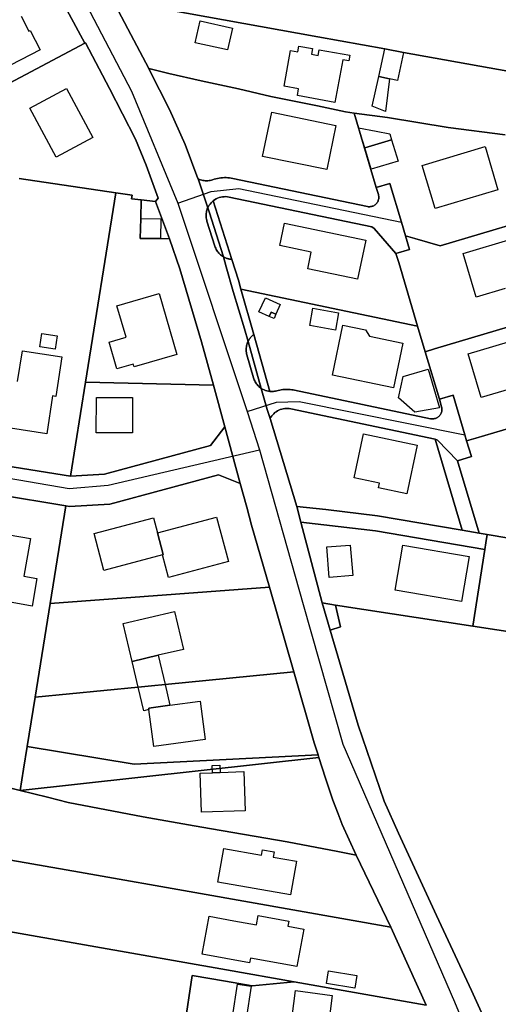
# Model space of a CAD drawing. Extents: x 577960 to 582939, y 6017202 to 6023066.
# Tile 177 of 217: x 579238 to 579339, y 6022381 to 6022588. Entities that reach past the tile are written whole.
import ezdxf

# ---------------------------------------------------------------- set-up
doc = ezdxf.new("R2010")
doc.units = 0
doc.header["$MEASUREMENT"] = 0
doc.linetypes.add('D', pattern=[0])
for name, color, linetype in [('LI__FLUR', 7, 'D'), ('LI__GEB', 7, 'Continuous'), ('LI__STRASSE', 7, 'Continuous')]:
    doc.layers.add(name, color=color, linetype=linetype)

msp = doc.modelspace()

# ---------------------------------------------------------------- linework, layer by layer
at = {"layer": 'LI__FLUR', "color": 8, "linetype": 'D', "true_color": 0x808080}
for p, q in [((579251.574, 6022583.353), (579246.336, 6022593.089)), ((579246.336, 6022593.089), (579251.574, 6022583.353)), ((579300.574, 6022584.67), (579257.362, 6022592.519)), ((579257.362, 6022592.519), (579263.109, 6022581.603)), ((579263.109, 6022581.603), (579257.362, 6022592.519)), ((579257.362, 6022592.519), (579300.574, 6022584.67)), ((579314.678, 6022582.111), (579300.574, 6022584.67)), ((579300.574, 6022584.67), (579314.678, 6022582.111)), ((579251.574, 6022583.353), (579233.361, 6022573.758)), ((579233.361, 6022573.758), (579251.574, 6022583.353)), ((579251.734, 6022583.433), (579251.574, 6022583.353)), ((579251.574, 6022583.353), (579251.734, 6022583.433)), ((579256.722, 6022573.817), (579251.734, 6022583.433)), ((579251.734, 6022583.433), (579256.722, 6022573.817)), ((579263.109, 6022581.603), (579265.008, 6022577.995)), ((579265.008, 6022577.995), (579263.109, 6022581.603)), ((579318.656, 6022581.391), (579314.678, 6022582.111)), ((579314.678, 6022582.111), (579318.656, 6022581.391)), ((579402.062, 6022566.254), (579318.656, 6022581.391)), ((579318.656, 6022581.391), (579402.062, 6022566.254)), ((579265.008, 6022577.995), (579265.188, 6022577.655)), ((579269.256, 6022576.985), (579265.008, 6022577.995)), ((579265.188, 6022577.655), (579265.008, 6022577.995)), ((579265.008, 6022577.995), (579269.256, 6022576.985)), ((579265.188, 6022577.655), (579269.356, 6022569.339)), ((579269.356, 6022569.339), (579265.188, 6022577.655)), ((579276.044, 6022575.376), (579269.256, 6022576.985)), ((579269.256, 6022576.985), (579276.044, 6022575.376)), ((579283.87, 6022573.726), (579276.044, 6022575.376)), ((579276.044, 6022575.376), (579283.87, 6022573.726)), ((579262.209, 6022563.132), (579256.722, 6022573.817)), ((579256.722, 6022573.817), (579262.209, 6022563.132)), ((579290.698, 6022572.086), (579283.87, 6022573.726)), ((579283.87, 6022573.726), (579290.698, 6022572.086)), ((579300.513, 6022570.157), (579290.698, 6022572.086)), ((579290.698, 6022572.086), (579300.513, 6022570.157)), ((579269.356, 6022569.339), (579272.665, 6022562.012)), ((579272.665, 6022562.012), (579269.356, 6022569.339)), ((579306.401, 6022568.867), (579300.513, 6022570.157)), ((579300.513, 6022570.157), (579306.401, 6022568.867)), ((579308.23, 6022568.627), (579306.401, 6022568.867)), ((579306.401, 6022568.867), (579308.23, 6022568.627)), ((579312.338, 6022554.853), (579308.23, 6022568.627)), ((579308.23, 6022568.627), (579315.287, 6022567.687)), ((579315.287, 6022567.687), (579308.23, 6022568.627)), ((579308.23, 6022568.627), (579312.338, 6022554.853)), ((579315.287, 6022567.687), (579328.052, 6022565.598)), ((579328.052, 6022565.598), (579315.287, 6022567.687)), ((579328.052, 6022565.598), (579340.037, 6022564.018)), ((579340.037, 6022564.018), (579328.052, 6022565.598)), ((579264.478, 6022557.644), (579262.209, 6022563.132)), ((579262.209, 6022563.132), (579264.478, 6022557.644)), ((579272.665, 6022562.012), (579275.353, 6022554.875)), ((579275.353, 6022554.875), (579272.665, 6022562.012)), ((579267.017, 6022550.697), (579264.478, 6022557.644)), ((579264.478, 6022557.644), (579267.017, 6022550.697)), ((579237.769, 6022554.836), (579258.06, 6022551.847)), ((579258.06, 6022551.847), (579237.769, 6022554.836)), ((579275.353, 6022554.875), (579275.423, 6022554.765)), ((579275.423, 6022554.765), (579275.353, 6022554.875)), ((579275.423, 6022554.765), (579277.422, 6022548.647)), ((579277.422, 6022548.647), (579275.423, 6022554.765)), ((579275.423, 6022554.765), (579275.661, 6022554.659)), ((579275.661, 6022554.659), (579275.423, 6022554.765)), ((579275.661, 6022554.659), (579275.905, 6022554.569)), ((579275.905, 6022554.569), (579275.661, 6022554.659)), ((579275.905, 6022554.569), (579276.154, 6022554.494)), ((579276.154, 6022554.494), (579275.905, 6022554.569)), ((579276.154, 6022554.494), (579276.407, 6022554.435)), ((579276.407, 6022554.435), (579276.154, 6022554.494)), ((579277.959, 6022554.447), (579278.213, 6022554.508)), ((579278.213, 6022554.508), (579277.959, 6022554.447)), ((579278.213, 6022554.508), (579278.462, 6022554.585)), ((579278.462, 6022554.585), (579278.213, 6022554.508)), ((579278.462, 6022554.585), (579278.805, 6022554.693)), ((579278.805, 6022554.693), (579278.462, 6022554.585)), ((579278.805, 6022554.693), (579279.152, 6022554.787)), ((579279.152, 6022554.787), (579278.805, 6022554.693)), ((579279.152, 6022554.787), (579279.503, 6022554.866)), ((579279.503, 6022554.866), (579279.152, 6022554.787)), ((579279.503, 6022554.866), (579279.857, 6022554.93)), ((579279.857, 6022554.93), (579279.503, 6022554.866)), ((579279.857, 6022554.93), (579280.213, 6022554.98)), ((579280.213, 6022554.98), (579279.857, 6022554.93)), ((579280.213, 6022554.98), (579280.571, 6022555.014)), ((579280.571, 6022555.014), (579280.213, 6022554.98)), ((579280.571, 6022555.014), (579280.933, 6022555.027)), ((579280.933, 6022555.027), (579280.571, 6022555.014)), ((579280.933, 6022555.027), (579281.295, 6022555.025)), ((579281.295, 6022555.025), (579280.933, 6022555.027)), ((579281.295, 6022555.025), (579281.656, 6022555.007)), ((579281.656, 6022555.007), (579281.295, 6022555.025)), ((579281.656, 6022555.007), (579282.016, 6022554.974)), ((579282.016, 6022554.974), (579281.656, 6022555.007)), ((579282.016, 6022554.974), (579282.374, 6022554.927)), ((579282.374, 6022554.927), (579282.016, 6022554.974)), ((579282.374, 6022554.927), (579282.73, 6022554.864)), ((579282.73, 6022554.864), (579282.374, 6022554.927)), ((579282.73, 6022554.864), (579311.019, 6022548.936)), ((579311.019, 6022548.936), (579282.73, 6022554.864)), ((579312.908, 6022552.944), (579312.338, 6022554.853)), ((579312.338, 6022554.853), (579312.908, 6022552.944)), ((579276.407, 6022554.435), (579276.664, 6022554.392)), ((579276.664, 6022554.392), (579276.407, 6022554.435)), ((579276.664, 6022554.392), (579276.923, 6022554.365)), ((579276.923, 6022554.365), (579276.664, 6022554.392)), ((579276.923, 6022554.365), (579277.183, 6022554.361)), ((579277.183, 6022554.361), (579276.923, 6022554.365)), ((579277.183, 6022554.361), (579277.443, 6022554.373)), ((579277.443, 6022554.373), (579277.183, 6022554.361)), ((579277.443, 6022554.373), (579277.702, 6022554.402)), ((579277.702, 6022554.402), (579277.443, 6022554.373)), ((579277.702, 6022554.402), (579277.959, 6022554.447)), ((579277.959, 6022554.447), (579277.702, 6022554.402)), ((579315.777, 6022553.803), (579312.908, 6022552.944)), ((579312.908, 6022552.944), (579315.777, 6022553.803)), ((579313.348, 6022551.455), (579312.908, 6022552.944)), ((579312.908, 6022552.944), (579313.348, 6022551.455)), ((579318.215, 6022545.635), (579315.777, 6022553.803)), ((579315.777, 6022553.803), (579318.215, 6022545.635)), ((579258.06, 6022551.847), (579251.692, 6022511.975)), ((579251.692, 6022511.975), (579258.06, 6022551.847)), ((579261.529, 6022551.337), (579258.06, 6022551.847)), ((579258.06, 6022551.847), (579261.529, 6022551.337)), ((579261.419, 6022550.537), (579261.529, 6022551.337)), ((579261.529, 6022551.337), (579261.419, 6022550.537)), ((579263.408, 6022550.327), (579261.419, 6022550.537)), ((579261.419, 6022550.537), (579263.408, 6022550.327)), ((579266.447, 6022550.017), (579267.017, 6022550.697)), ((579267.017, 6022550.697), (579266.447, 6022550.017)), ((579278.582, 6022550.147), (579278.869, 6022550.353)), ((579278.869, 6022550.353), (579278.582, 6022550.147)), ((579278.869, 6022550.353), (579279.172, 6022550.533)), ((579279.172, 6022550.533), (579278.869, 6022550.353)), ((579279.172, 6022550.533), (579279.489, 6022550.687)), ((579279.489, 6022550.687), (579279.172, 6022550.533)), ((579279.489, 6022550.687), (579279.819, 6022550.813)), ((579279.819, 6022550.813), (579279.489, 6022550.687)), ((579279.819, 6022550.813), (579280.158, 6022550.91)), ((579280.158, 6022550.91), (579279.819, 6022550.813)), ((579280.158, 6022550.91), (579280.505, 6022550.978)), ((579280.505, 6022550.978), (579280.158, 6022550.91)), ((579280.505, 6022550.978), (579280.856, 6022551.015)), ((579280.856, 6022551.015), (579280.505, 6022550.978)), ((579280.856, 6022551.015), (579281.209, 6022551.023)), ((579281.209, 6022551.023), (579280.856, 6022551.015)), ((579281.209, 6022551.023), (579281.562, 6022550.999)), ((579281.562, 6022550.999), (579281.209, 6022551.023)), ((579281.562, 6022550.999), (579281.911, 6022550.946)), ((579281.911, 6022550.946), (579281.562, 6022550.999)), ((579281.911, 6022550.946), (579311.938, 6022544.658)), ((579311.938, 6022544.658), (579281.911, 6022550.946)), ((579313.332, 6022550.273), (579313.377, 6022550.438)), ((579313.377, 6022550.438), (579313.332, 6022550.273)), ((579313.389, 6022551.289), (579313.348, 6022551.455)), ((579313.348, 6022551.455), (579313.389, 6022551.289)), ((579313.377, 6022550.438), (579313.408, 6022550.606)), ((579313.408, 6022550.606), (579313.377, 6022550.438)), ((579313.415, 6022551.119), (579313.389, 6022551.289)), ((579313.389, 6022551.289), (579313.415, 6022551.119)), ((579313.408, 6022550.606), (579313.425, 6022550.777)), ((579313.425, 6022550.777), (579313.408, 6022550.606)), ((579313.427, 6022550.948), (579313.415, 6022551.119)), ((579313.415, 6022551.119), (579313.427, 6022550.948)), ((579313.425, 6022550.777), (579313.427, 6022550.948)), ((579313.427, 6022550.948), (579313.425, 6022550.777)), ((579263.318, 6022546.419), (579263.408, 6022550.327)), ((579263.408, 6022550.327), (579263.318, 6022546.419)), ((579263.408, 6022550.327), (579266.447, 6022550.017)), ((579266.447, 6022550.017), (579263.408, 6022550.327)), ((579269.405, 6022542.161), (579266.447, 6022550.017)), ((579266.447, 6022550.017), (579269.405, 6022542.161)), ((579277.335, 6022548.423), (579277.26, 6022548.194)), ((579277.26, 6022548.194), (579277.335, 6022548.423)), ((579277.422, 6022548.647), (579277.335, 6022548.423)), ((579277.335, 6022548.423), (579277.422, 6022548.647)), ((579277.566, 6022548.932), (579277.422, 6022548.647)), ((579277.422, 6022548.647), (579277.566, 6022548.932)), ((579277.422, 6022548.647), (579277.702, 6022547.808)), ((579277.702, 6022547.808), (579277.422, 6022548.647)), ((579277.731, 6022549.205), (579277.566, 6022548.932)), ((579277.566, 6022548.932), (579277.731, 6022549.205)), ((579277.916, 6022549.464), (579277.731, 6022549.205)), ((579277.731, 6022549.205), (579277.916, 6022549.464)), ((579278.12, 6022549.708), (579277.916, 6022549.464)), ((579277.916, 6022549.464), (579278.12, 6022549.708)), ((579278.343, 6022549.937), (579278.12, 6022549.708)), ((579278.12, 6022549.708), (579278.343, 6022549.937)), ((579278.582, 6022550.147), (579278.343, 6022549.937)), ((579278.343, 6022549.937), (579278.582, 6022550.147)), ((579282.47, 6022537.822), (579278.582, 6022550.147)), ((579278.582, 6022550.147), (579282.47, 6022537.822)), ((579311.019, 6022548.936), (579311.189, 6022548.909)), ((579311.189, 6022548.909), (579311.019, 6022548.936)), ((579311.189, 6022548.909), (579311.361, 6022548.896)), ((579311.361, 6022548.896), (579311.189, 6022548.909)), ((579311.361, 6022548.896), (579311.533, 6022548.898)), ((579311.533, 6022548.898), (579311.361, 6022548.896)), ((579311.533, 6022548.898), (579311.705, 6022548.914)), ((579311.705, 6022548.914), (579311.533, 6022548.898)), ((579311.705, 6022548.914), (579311.875, 6022548.945)), ((579311.875, 6022548.945), (579311.705, 6022548.914)), ((579311.875, 6022548.945), (579312.041, 6022548.99)), ((579312.041, 6022548.99), (579311.875, 6022548.945)), ((579312.041, 6022548.99), (579312.203, 6022549.049)), ((579312.203, 6022549.049), (579312.041, 6022548.99)), ((579312.203, 6022549.049), (579312.36, 6022549.122)), ((579312.36, 6022549.122), (579312.203, 6022549.049)), ((579312.36, 6022549.122), (579312.509, 6022549.207)), ((579312.509, 6022549.207), (579312.36, 6022549.122)), ((579312.509, 6022549.207), (579312.651, 6022549.305)), ((579312.651, 6022549.305), (579312.509, 6022549.207)), ((579312.651, 6022549.305), (579312.785, 6022549.415)), ((579312.785, 6022549.415), (579312.651, 6022549.305)), ((579312.785, 6022549.415), (579312.908, 6022549.535)), ((579312.908, 6022549.535), (579312.785, 6022549.415)), ((579312.908, 6022549.535), (579313.017, 6022549.667)), ((579313.017, 6022549.667), (579312.908, 6022549.535)), ((579313.017, 6022549.667), (579313.115, 6022549.808)), ((579313.115, 6022549.808), (579313.017, 6022549.667)), ((579313.115, 6022549.808), (579313.2, 6022549.957)), ((579313.2, 6022549.957), (579313.115, 6022549.808)), ((579313.2, 6022549.957), (579313.273, 6022550.112)), ((579313.273, 6022550.112), (579313.2, 6022549.957)), ((579313.273, 6022550.112), (579313.332, 6022550.273)), ((579313.332, 6022550.273), (579313.273, 6022550.112)), ((579354.711, 6022549.144), (579326.342, 6022540.699)), ((579326.342, 6022540.699), (579354.711, 6022549.144)), ((579263.218, 6022542.241), (579263.318, 6022546.419)), ((579263.318, 6022546.419), (579263.218, 6022542.241)), ((579277.092, 6022547.248), (579277.091, 6022547.009)), ((579277.091, 6022547.009), (579277.092, 6022547.248)), ((579277.091, 6022547.009), (579277.103, 6022546.769)), ((579277.103, 6022546.769), (579277.091, 6022547.009)), ((579277.114, 6022547.488), (579277.092, 6022547.248)), ((579277.092, 6022547.248), (579277.114, 6022547.488)), ((579277.103, 6022546.769), (579277.127, 6022546.531)), ((579277.127, 6022546.531), (579277.103, 6022546.769)), ((579277.149, 6022547.726), (579277.114, 6022547.488)), ((579277.114, 6022547.488), (579277.149, 6022547.726)), ((579277.127, 6022546.531), (579277.163, 6022546.295)), ((579277.163, 6022546.295), (579277.127, 6022546.531)), ((579277.198, 6022547.962), (579277.149, 6022547.726)), ((579277.149, 6022547.726), (579277.198, 6022547.962)), ((579277.163, 6022546.295), (579277.212, 6022546.06)), ((579277.212, 6022546.06), (579277.163, 6022546.295)), ((579277.26, 6022548.194), (579277.198, 6022547.962)), ((579277.198, 6022547.962), (579277.26, 6022548.194)), ((579277.702, 6022547.808), (579280.751, 6022538.342)), ((579280.751, 6022538.342), (579277.702, 6022547.808)), ((579277.212, 6022546.06), (579277.272, 6022545.829)), ((579277.272, 6022545.829), (579277.212, 6022546.06)), ((579277.272, 6022545.829), (579278.921, 6022540.611)), ((579278.921, 6022540.611), (579277.272, 6022545.829)), ((579311.938, 6022544.658), (579312.488, 6022544.328)), ((579312.488, 6022544.328), (579311.938, 6022544.658)), ((579312.488, 6022544.328), (579317.046, 6022539.06)), ((579317.046, 6022539.06), (579312.488, 6022544.328)), ((579319.065, 6022542.788), (579318.215, 6022545.635)), ((579318.215, 6022545.635), (579319.065, 6022542.788)), ((579267.476, 6022542.181), (579263.218, 6022542.241)), ((579263.218, 6022542.241), (579267.476, 6022542.181)), ((579269.405, 6022542.161), (579267.476, 6022542.181)), ((579267.476, 6022542.181), (579269.405, 6022542.161)), ((579271.524, 6022535.823), (579269.405, 6022542.161)), ((579269.405, 6022542.161), (579271.524, 6022535.823)), ((579320.984, 6022542.238), (579319.065, 6022542.788)), ((579319.065, 6022542.788), (579319.915, 6022539.909)), ((579319.915, 6022539.909), (579319.065, 6022542.788)), ((579319.065, 6022542.788), (579320.984, 6022542.238)), ((579326.342, 6022540.699), (579320.984, 6022542.238)), ((579320.984, 6022542.238), (579326.342, 6022540.699)), ((579278.921, 6022540.611), (579279.005, 6022540.377)), ((579279.005, 6022540.377), (579278.921, 6022540.611)), ((579279.005, 6022540.377), (579279.103, 6022540.148)), ((579279.103, 6022540.148), (579279.005, 6022540.377)), ((579279.103, 6022540.148), (579279.214, 6022539.925)), ((579279.214, 6022539.925), (579279.103, 6022540.148)), ((579279.214, 6022539.925), (579279.338, 6022539.709)), ((579279.338, 6022539.709), (579279.214, 6022539.925)), ((579279.338, 6022539.709), (579279.473, 6022539.501)), ((579279.473, 6022539.501), (579279.338, 6022539.709)), ((579279.473, 6022539.501), (579279.621, 6022539.301)), ((579279.621, 6022539.301), (579279.473, 6022539.501)), ((579279.621, 6022539.301), (579279.786, 6022539.116)), ((579279.786, 6022539.116), (579279.621, 6022539.301)), ((579279.786, 6022539.116), (579279.961, 6022538.941)), ((579279.961, 6022538.941), (579279.786, 6022539.116)), ((579279.961, 6022538.941), (579280.145, 6022538.775)), ((579280.145, 6022538.775), (579279.961, 6022538.941)), ((579280.145, 6022538.775), (579280.339, 6022538.619)), ((579280.339, 6022538.619), (579280.145, 6022538.775)), ((579280.339, 6022538.619), (579280.541, 6022538.475)), ((579280.541, 6022538.475), (579280.339, 6022538.619)), ((579280.541, 6022538.475), (579280.751, 6022538.342)), ((579280.751, 6022538.342), (579280.541, 6022538.475)), ((579280.751, 6022538.342), (579281.33, 6022536.253)), ((579281.33, 6022536.253), (579280.751, 6022538.342)), ((579280.751, 6022538.342), (579280.883, 6022538.269)), ((579280.883, 6022538.269), (579280.751, 6022538.342)), ((579280.883, 6022538.269), (579281.018, 6022538.201)), ((579281.018, 6022538.201), (579280.883, 6022538.269)), ((579281.018, 6022538.201), (579281.155, 6022538.138)), ((579281.155, 6022538.138), (579281.018, 6022538.201)), ((579281.155, 6022538.138), (579281.295, 6022538.081)), ((579281.295, 6022538.081), (579281.155, 6022538.138)), ((579281.295, 6022538.081), (579281.436, 6022538.029)), ((579281.436, 6022538.029), (579281.295, 6022538.081)), ((579281.436, 6022538.029), (579281.58, 6022537.982)), ((579281.58, 6022537.982), (579281.436, 6022538.029)), ((579281.58, 6022537.982), (579281.725, 6022537.941)), ((579281.725, 6022537.941), (579281.58, 6022537.982)), ((579281.725, 6022537.941), (579281.872, 6022537.906)), ((579281.872, 6022537.906), (579281.725, 6022537.941)), ((579319.915, 6022539.909), (579317.046, 6022539.06)), ((579317.046, 6022539.06), (579319.915, 6022539.909)), ((579317.046, 6022539.06), (579317.616, 6022537.141)), ((579317.616, 6022537.141), (579317.046, 6022539.06)), ((579281.33, 6022536.253), (579282.77, 6022531.065)), ((579282.77, 6022531.065), (579281.33, 6022536.253)), ((579281.872, 6022537.906), (579282.02, 6022537.876)), ((579282.02, 6022537.876), (579281.872, 6022537.906)), ((579282.02, 6022537.876), (579282.169, 6022537.852)), ((579282.169, 6022537.852), (579282.02, 6022537.876)), ((579282.169, 6022537.852), (579282.319, 6022537.834)), ((579282.319, 6022537.834), (579282.169, 6022537.852)), ((579282.319, 6022537.834), (579282.47, 6022537.822)), ((579282.47, 6022537.822), (579282.319, 6022537.834)), ((579283.869, 6022533.404), (579282.47, 6022537.822)), ((579282.47, 6022537.822), (579283.869, 6022533.404)), ((579317.616, 6022537.141), (579321.604, 6022523.737)), ((579321.604, 6022523.737), (579317.616, 6022537.141)), ((579276.112, 6022520.46), (579271.524, 6022535.823)), ((579271.524, 6022535.823), (579276.112, 6022520.46)), ((579284.399, 6022531.535), (579283.869, 6022533.404)), ((579283.869, 6022533.404), (579284.399, 6022531.535)), ((579282.77, 6022531.065), (579285.168, 6022523.168)), ((579285.168, 6022523.168), (579282.77, 6022531.065)), ((579321.604, 6022523.737), (579284.399, 6022531.535)), ((579287.118, 6022521.999), (579284.399, 6022531.535)), ((579284.399, 6022531.535), (579321.604, 6022523.737)), ((579284.399, 6022531.535), (579287.118, 6022521.999)), ((579360.558, 6022529.512), (579325.122, 6022518.949)), ((579325.122, 6022518.949), (579360.558, 6022529.512)), ((579323.203, 6022518.379), (579321.604, 6022523.737)), ((579321.604, 6022523.737), (579323.203, 6022518.379)), ((579285.168, 6022523.168), (579285.918, 6022520.53)), ((579285.918, 6022520.53), (579285.168, 6022523.168)), ((579286.329, 6022521.213), (579286.428, 6022521.339)), ((579286.428, 6022521.339), (579286.329, 6022521.213)), ((579286.428, 6022521.339), (579286.532, 6022521.46)), ((579286.532, 6022521.46), (579286.428, 6022521.339)), ((579286.532, 6022521.46), (579286.64, 6022521.577)), ((579286.64, 6022521.577), (579286.532, 6022521.46)), ((579286.64, 6022521.577), (579286.753, 6022521.69)), ((579286.753, 6022521.69), (579286.64, 6022521.577)), ((579286.753, 6022521.69), (579286.87, 6022521.798)), ((579286.87, 6022521.798), (579286.753, 6022521.69)), ((579286.87, 6022521.798), (579286.992, 6022521.901)), ((579286.992, 6022521.901), (579286.87, 6022521.798)), ((579286.992, 6022521.901), (579287.118, 6022521.999)), ((579287.118, 6022521.999), (579286.992, 6022521.901)), ((579287.118, 6022521.999), (579290.516, 6022510.014)), ((579290.516, 6022510.014), (579287.118, 6022521.999)), ((579278.641, 6022511.294), (579276.112, 6022520.46)), ((579276.112, 6022520.46), (579278.641, 6022511.294)), ((579285.571, 6022519.379), (579285.538, 6022519.14)), ((579285.538, 6022519.14), (579285.571, 6022519.379)), ((579285.616, 6022519.616), (579285.571, 6022519.379)), ((579285.571, 6022519.379), (579285.616, 6022519.616)), ((579285.673, 6022519.85), (579285.616, 6022519.616)), ((579285.616, 6022519.616), (579285.673, 6022519.85)), ((579285.743, 6022520.081), (579285.673, 6022519.85)), ((579285.673, 6022519.85), (579285.743, 6022520.081)), ((579285.824, 6022520.308), (579285.743, 6022520.081)), ((579285.743, 6022520.081), (579285.824, 6022520.308)), ((579285.918, 6022520.53), (579285.824, 6022520.308)), ((579285.824, 6022520.308), (579285.918, 6022520.53)), ((579285.918, 6022520.53), (579285.989, 6022520.673)), ((579285.989, 6022520.673), (579285.918, 6022520.53)), ((579288.707, 6022510.654), (579285.918, 6022520.53)), ((579285.918, 6022520.53), (579288.707, 6022510.654)), ((579285.989, 6022520.673), (579286.066, 6022520.813)), ((579286.066, 6022520.813), (579285.989, 6022520.673)), ((579286.066, 6022520.813), (579286.148, 6022520.95)), ((579286.148, 6022520.95), (579286.066, 6022520.813)), ((579286.148, 6022520.95), (579286.236, 6022521.083)), ((579286.236, 6022521.083), (579286.148, 6022520.95)), ((579286.236, 6022521.083), (579286.329, 6022521.213)), ((579286.329, 6022521.213), (579286.236, 6022521.083)), ((579285.538, 6022519.14), (579285.525, 6022518.9)), ((579285.525, 6022518.9), (579285.538, 6022519.14)), ((579285.525, 6022518.9), (579285.527, 6022518.659)), ((579285.527, 6022518.659), (579285.525, 6022518.9)), ((579285.527, 6022518.659), (579285.543, 6022518.419)), ((579285.543, 6022518.419), (579285.527, 6022518.659)), ((579285.543, 6022518.419), (579285.574, 6022518.18)), ((579285.574, 6022518.18), (579285.543, 6022518.419)), ((579285.574, 6022518.18), (579285.619, 6022517.944)), ((579285.619, 6022517.944), (579285.574, 6022518.18)), ((579285.619, 6022517.944), (579285.678, 6022517.711)), ((579285.678, 6022517.711), (579285.619, 6022517.944)), ((579285.678, 6022517.711), (579287.047, 6022512.903)), ((579287.047, 6022512.903), (579285.678, 6022517.711)), ((579325.122, 6022518.949), (579323.203, 6022518.379)), ((579323.203, 6022518.379), (579325.122, 6022518.949)), ((579323.203, 6022518.379), (579326.181, 6022508.363)), ((579326.181, 6022508.363), (579323.203, 6022518.379)), ((579248.541, 6022492.184), (579251.692, 6022511.975)), ((579251.692, 6022511.975), (579248.541, 6022492.184)), ((579251.692, 6022511.975), (579278.641, 6022511.294)), ((579278.641, 6022511.294), (579251.692, 6022511.975)), ((579281.029, 6022502.528), (579278.641, 6022511.294)), ((579278.641, 6022511.294), (579281.029, 6022502.528)), ((579287.047, 6022512.903), (579287.123, 6022512.676)), ((579287.123, 6022512.676), (579287.047, 6022512.903)), ((579287.123, 6022512.676), (579287.21, 6022512.454)), ((579287.21, 6022512.454), (579287.123, 6022512.676)), ((579287.21, 6022512.454), (579287.31, 6022512.237)), ((579287.31, 6022512.237), (579287.21, 6022512.454)), ((579287.31, 6022512.237), (579287.421, 6022512.026)), ((579287.421, 6022512.026), (579287.31, 6022512.237)), ((579287.421, 6022512.026), (579287.544, 6022511.822)), ((579287.544, 6022511.822), (579287.421, 6022512.026)), ((579287.544, 6022511.822), (579287.677, 6022511.624)), ((579287.677, 6022511.624), (579287.544, 6022511.822)), ((579287.677, 6022511.624), (579287.825, 6022511.44)), ((579287.825, 6022511.44), (579287.677, 6022511.624)), ((579287.825, 6022511.44), (579287.983, 6022511.264)), ((579287.983, 6022511.264), (579287.825, 6022511.44)), ((579287.983, 6022511.264), (579288.151, 6022511.097)), ((579288.151, 6022511.097), (579287.983, 6022511.264)), ((579288.151, 6022511.097), (579288.328, 6022510.939)), ((579288.328, 6022510.939), (579288.151, 6022511.097)), ((579288.328, 6022510.939), (579288.514, 6022510.791)), ((579288.514, 6022510.791), (579288.328, 6022510.939)), ((579288.514, 6022510.791), (579288.707, 6022510.654)), ((579288.707, 6022510.654), (579288.514, 6022510.791)), ((579288.707, 6022510.654), (579289.956, 6022506.236)), ((579288.985, 6022510.491), (579288.707, 6022510.654)), ((579289.956, 6022506.236), (579288.707, 6022510.654)), ((579288.707, 6022510.654), (579288.985, 6022510.491)), ((579289.275, 6022510.349), (579288.985, 6022510.491)), ((579288.985, 6022510.491), (579289.275, 6022510.349)), ((579289.575, 6022510.23), (579289.275, 6022510.349)), ((579289.275, 6022510.349), (579289.575, 6022510.23)), ((579289.883, 6022510.134), (579289.575, 6022510.23)), ((579289.575, 6022510.23), (579289.883, 6022510.134)), ((579290.197, 6022510.062), (579289.883, 6022510.134)), ((579289.883, 6022510.134), (579290.197, 6022510.062)), ((579290.516, 6022510.014), (579290.197, 6022510.062)), ((579290.197, 6022510.062), (579290.516, 6022510.014)), ((579290.758, 6022510.002), (579290.516, 6022510.014)), ((579290.516, 6022510.014), (579290.758, 6022510.002)), ((579291, 6022510.004), (579290.758, 6022510.002)), ((579290.758, 6022510.002), (579291, 6022510.004)), ((579291.242, 6022510.019), (579291, 6022510.004)), ((579291, 6022510.004), (579291.242, 6022510.019)), ((579291.482, 6022510.047), (579291.242, 6022510.019)), ((579291.242, 6022510.019), (579291.482, 6022510.047)), ((579291.72, 6022510.089), (579291.482, 6022510.047)), ((579291.482, 6022510.047), (579291.72, 6022510.089)), ((579291.955, 6022510.144), (579291.72, 6022510.089)), ((579291.72, 6022510.089), (579291.955, 6022510.144)), ((579292.263, 6022510.221), (579291.955, 6022510.144)), ((579291.955, 6022510.144), (579292.263, 6022510.221)), ((579292.574, 6022510.287), (579292.263, 6022510.221)), ((579292.263, 6022510.221), (579292.574, 6022510.287)), ((579292.887, 6022510.341), (579292.574, 6022510.287)), ((579292.574, 6022510.287), (579292.887, 6022510.341)), ((579293.201, 6022510.384), (579292.887, 6022510.341)), ((579292.887, 6022510.341), (579293.201, 6022510.384)), ((579293.517, 6022510.415), (579293.201, 6022510.384)), ((579293.201, 6022510.384), (579293.517, 6022510.415)), ((579293.834, 6022510.434), (579293.517, 6022510.415)), ((579293.517, 6022510.415), (579293.834, 6022510.434)), ((579294.151, 6022510.435), (579293.834, 6022510.434)), ((579293.834, 6022510.434), (579294.151, 6022510.435)), ((579294.468, 6022510.424), (579294.151, 6022510.435)), ((579294.151, 6022510.435), (579294.468, 6022510.424)), ((579294.784, 6022510.401), (579294.468, 6022510.424)), ((579294.468, 6022510.424), (579294.784, 6022510.401)), ((579295.099, 6022510.367), (579294.784, 6022510.401)), ((579294.784, 6022510.401), (579295.099, 6022510.367)), ((579295.412, 6022510.321), (579295.099, 6022510.367)), ((579295.099, 6022510.367), (579295.412, 6022510.321)), ((579295.724, 6022510.264), (579295.412, 6022510.321)), ((579295.412, 6022510.321), (579295.724, 6022510.264)), ((579324.322, 6022504.265), (579295.724, 6022510.264)), ((579295.724, 6022510.264), (579324.322, 6022504.265)), ((579326.181, 6022508.363), (579329.05, 6022509.223)), ((579329.05, 6022509.223), (579326.181, 6022508.363)), ((579329.05, 6022509.223), (579331.533, 6022500.893)), ((579331.533, 6022500.893), (579329.05, 6022509.223)), ((579333.848, 6022500.167), (579366.405, 6022509.871)), ((579366.405, 6022509.871), (579333.848, 6022500.167)), ((579326.181, 6022508.363), (579326.651, 6022506.794)), ((579326.651, 6022506.794), (579326.181, 6022508.363)), ((579289.956, 6022506.236), (579290.546, 6022504.297)), ((579290.546, 6022504.297), (579289.956, 6022506.236)), ((579290.709, 6022504.576), (579290.894, 6022504.841)), ((579290.894, 6022504.841), (579290.709, 6022504.576)), ((579290.894, 6022504.841), (579291.1, 6022505.09)), ((579291.1, 6022505.09), (579290.894, 6022504.841)), ((579291.1, 6022505.09), (579291.324, 6022505.323)), ((579291.324, 6022505.323), (579291.1, 6022505.09)), ((579291.324, 6022505.323), (579291.567, 6022505.537)), ((579291.567, 6022505.537), (579291.324, 6022505.323)), ((579291.567, 6022505.537), (579291.825, 6022505.732)), ((579291.825, 6022505.732), (579291.567, 6022505.537)), ((579291.825, 6022505.732), (579292.099, 6022505.905)), ((579292.099, 6022505.905), (579291.825, 6022505.732)), ((579292.099, 6022505.905), (579292.385, 6022506.056)), ((579292.385, 6022506.056), (579292.099, 6022505.905)), ((579292.385, 6022506.056), (579292.683, 6022506.179)), ((579292.683, 6022506.179), (579292.385, 6022506.056)), ((579292.683, 6022506.179), (579292.989, 6022506.278)), ((579292.989, 6022506.278), (579292.683, 6022506.179)), ((579292.989, 6022506.278), (579293.303, 6022506.353)), ((579293.303, 6022506.353), (579292.989, 6022506.278)), ((579293.303, 6022506.353), (579293.621, 6022506.402)), ((579293.621, 6022506.402), (579293.303, 6022506.353)), ((579293.621, 6022506.402), (579293.942, 6022506.426)), ((579293.942, 6022506.426), (579293.621, 6022506.402)), ((579293.942, 6022506.426), (579294.265, 6022506.425)), ((579294.265, 6022506.425), (579293.942, 6022506.426)), ((579294.265, 6022506.425), (579294.586, 6022506.398)), ((579294.586, 6022506.398), (579294.265, 6022506.425)), ((579294.586, 6022506.398), (579294.904, 6022506.346)), ((579294.904, 6022506.346), (579294.586, 6022506.398)), ((579294.904, 6022506.346), (579325.271, 6022499.987)), ((579325.271, 6022499.987), (579294.904, 6022506.346)), ((579326.078, 6022504.755), (579325.946, 6022504.645)), ((579325.946, 6022504.645), (579326.078, 6022504.755)), ((579326.201, 6022504.875), (579326.078, 6022504.755)), ((579326.078, 6022504.755), (579326.201, 6022504.875)), ((579326.31, 6022505.007), (579326.201, 6022504.875)), ((579326.201, 6022504.875), (579326.31, 6022505.007)), ((579326.408, 6022505.147), (579326.31, 6022505.007)), ((579326.31, 6022505.007), (579326.408, 6022505.147)), ((579326.494, 6022505.296), (579326.408, 6022505.147)), ((579326.408, 6022505.147), (579326.494, 6022505.296)), ((579326.567, 6022505.451), (579326.494, 6022505.296)), ((579326.494, 6022505.296), (579326.567, 6022505.451)), ((579326.627, 6022505.611), (579326.567, 6022505.451)), ((579326.567, 6022505.451), (579326.627, 6022505.611)), ((579326.673, 6022505.776), (579326.627, 6022505.611)), ((579326.627, 6022505.611), (579326.673, 6022505.776)), ((579326.651, 6022506.794), (579326.69, 6022506.627)), ((579326.69, 6022506.627), (579326.651, 6022506.794)), ((579326.705, 6022505.944), (579326.673, 6022505.776)), ((579326.673, 6022505.776), (579326.705, 6022505.944)), ((579326.69, 6022506.627), (579326.716, 6022506.458)), ((579326.716, 6022506.458), (579326.69, 6022506.627)), ((579326.723, 6022506.115), (579326.705, 6022505.944)), ((579326.705, 6022505.944), (579326.723, 6022506.115)), ((579326.716, 6022506.458), (579326.727, 6022506.286)), ((579326.727, 6022506.286), (579326.716, 6022506.458)), ((579326.727, 6022506.286), (579326.723, 6022506.115)), ((579326.723, 6022506.115), (579326.727, 6022506.286)), ((579290.546, 6022504.297), (579290.709, 6022504.576)), ((579290.709, 6022504.576), (579290.546, 6022504.297)), ((579290.546, 6022504.297), (579296.163, 6022485.795)), ((579296.163, 6022485.795), (579290.546, 6022504.297)), ((579324.492, 6022504.24), (579324.322, 6022504.265)), ((579324.322, 6022504.265), (579324.492, 6022504.24)), ((579324.663, 6022504.229), (579324.492, 6022504.24)), ((579324.492, 6022504.24), (579324.663, 6022504.229)), ((579324.834, 6022504.232), (579324.663, 6022504.229)), ((579324.663, 6022504.229), (579324.834, 6022504.232)), ((579325.005, 6022504.25), (579324.834, 6022504.232)), ((579324.834, 6022504.232), (579325.005, 6022504.25)), ((579325.174, 6022504.282), (579325.005, 6022504.25)), ((579325.005, 6022504.25), (579325.174, 6022504.282)), ((579325.339, 6022504.328), (579325.174, 6022504.282)), ((579325.174, 6022504.282), (579325.339, 6022504.328)), ((579325.5, 6022504.388), (579325.339, 6022504.328)), ((579325.339, 6022504.328), (579325.5, 6022504.388)), ((579325.656, 6022504.461), (579325.5, 6022504.388)), ((579325.5, 6022504.388), (579325.656, 6022504.461)), ((579325.805, 6022504.547), (579325.656, 6022504.461)), ((579325.656, 6022504.461), (579325.805, 6022504.547)), ((579325.946, 6022504.645), (579325.805, 6022504.547)), ((579325.805, 6022504.547), (579325.946, 6022504.645)), ((579281.029, 6022502.528), (579277.991, 6022498.59)), ((579277.991, 6022498.59), (579281.029, 6022502.528)), ((579284.288, 6022490.593), (579281.029, 6022502.528)), ((579281.029, 6022502.528), (579284.288, 6022490.593)), ((579331.533, 6022500.893), (579331.919, 6022499.597)), ((579331.919, 6022499.597), (579331.533, 6022500.893)), ((579277.991, 6022498.59), (579255.68, 6022492.583)), ((579255.68, 6022492.583), (579277.991, 6022498.59)), ((579325.271, 6022499.987), (579325.771, 6022499.717)), ((579330.998, 6022480.775), (579325.271, 6022499.987)), ((579325.271, 6022499.987), (579330.998, 6022480.775)), ((579325.771, 6022499.717), (579325.271, 6022499.987)), ((579325.771, 6022499.717), (579330.029, 6022495.429)), ((579330.029, 6022495.429), (579325.771, 6022499.717)), ((579331.919, 6022499.597), (579333.848, 6022500.167)), ((579333.848, 6022500.167), (579331.919, 6022499.597)), ((579332.908, 6022496.288), (579331.919, 6022499.597)), ((579331.919, 6022499.597), (579332.908, 6022496.288)), ((579228.211, 6022495.433), (579248.541, 6022492.184)), ((579248.541, 6022492.184), (579228.211, 6022495.433)), ((579330.029, 6022495.429), (579332.908, 6022496.288)), ((579332.908, 6022496.288), (579330.029, 6022495.429)), ((579334.577, 6022480.166), (579330.029, 6022495.429)), ((579330.029, 6022495.429), (579334.577, 6022480.166)), ((579255.68, 6022492.583), (579248.541, 6022492.184)), ((579248.541, 6022492.184), (579255.68, 6022492.583)), ((579256.819, 6022486.236), (579279.66, 6022492.432)), ((579279.66, 6022492.432), (579256.819, 6022486.236)), ((579279.66, 6022492.432), (579284.288, 6022490.593)), ((579284.288, 6022490.593), (579279.66, 6022492.432)), ((579285.627, 6022485.615), (579284.288, 6022490.593)), ((579284.288, 6022490.593), (579285.627, 6022485.615)), ((579227.146, 6022489.28), (579247.534, 6022485.895)), ((579247.534, 6022485.895), (579227.146, 6022489.28)), ((579248.343, 6022485.761), (579256.819, 6022486.236)), ((579256.819, 6022486.236), (579248.343, 6022485.761)), ((579247.534, 6022485.895), (579244.248, 6022465.365)), ((579244.248, 6022465.365), (579247.534, 6022485.895)), ((579247.534, 6022485.895), (579248.343, 6022485.761)), ((579248.343, 6022485.761), (579247.534, 6022485.895)), ((579286.632, 6022481.88), (579285.627, 6022485.615)), ((579285.627, 6022485.615), (579286.632, 6022481.88)), ((579296.163, 6022485.795), (579297.032, 6022482.486)), ((579297.032, 6022482.486), (579296.163, 6022485.795)), ((579296.163, 6022485.795), (579302.26, 6022485.125)), ((579302.26, 6022485.125), (579296.163, 6022485.795)), ((579302.26, 6022485.125), (579313.186, 6022483.815)), ((579313.186, 6022483.815), (579302.26, 6022485.125)), ((579301.53, 6022465.464), (579297.032, 6022482.486)), ((579297.032, 6022482.486), (579312.726, 6022480.646)), ((579297.032, 6022482.486), (579301.53, 6022465.464)), ((579312.726, 6022480.646), (579297.032, 6022482.486)), ((579313.186, 6022483.815), (579330.998, 6022480.775)), ((579330.998, 6022480.775), (579313.186, 6022483.815)), ((579290.394, 6022468.825), (579286.632, 6022481.88)), ((579286.632, 6022481.88), (579290.394, 6022468.825)), ((579312.726, 6022480.646), (579335.736, 6022476.727)), ((579335.736, 6022476.727), (579312.726, 6022480.646)), ((579334.577, 6022480.166), (579330.998, 6022480.775)), ((579330.998, 6022480.775), (579334.577, 6022480.166)), ((579336.226, 6022479.886), (579334.577, 6022480.166)), ((579334.577, 6022480.166), (579336.226, 6022479.886)), ((579336.226, 6022479.886), (579335.956, 6022478.147)), ((579335.956, 6022478.147), (579336.226, 6022479.886)), ((579340.774, 6022479.116), (579336.226, 6022479.886)), ((579336.226, 6022479.886), (579340.774, 6022479.116)), ((579335.956, 6022478.147), (579335.736, 6022476.727)), ((579335.736, 6022476.727), (579335.956, 6022478.147)), ((579335.736, 6022476.727), (579333.247, 6022460.564)), ((579333.247, 6022460.564), (579335.736, 6022476.727)), ((579244.248, 6022465.365), (579290.394, 6022468.825)), ((579290.394, 6022468.825), (579244.248, 6022465.365)), ((579290.394, 6022468.825), (579295.542, 6022450.943)), ((579295.542, 6022450.943), (579290.394, 6022468.825)), ((579241.085, 6022445.644), (579244.248, 6022465.365)), ((579244.248, 6022465.365), (579241.085, 6022445.644)), ((579304.349, 6022465.024), (579301.53, 6022465.464)), ((579301.53, 6022465.464), (579303.219, 6022459.716)), ((579303.219, 6022459.716), (579301.53, 6022465.464)), ((579301.53, 6022465.464), (579304.349, 6022465.024)), ((579333.247, 6022460.564), (579304.349, 6022465.024)), ((579305.398, 6022460.436), (579304.349, 6022465.024)), ((579304.349, 6022465.024), (579333.247, 6022460.564)), ((579304.349, 6022465.024), (579305.398, 6022460.436)), ((579303.219, 6022459.716), (579305.398, 6022460.436)), ((579305.398, 6022460.436), (579303.219, 6022459.716)), ((579303.219, 6022459.716), (579309.096, 6022439.745)), ((579309.096, 6022439.745), (579303.219, 6022459.716)), ((579333.247, 6022460.564), (579352.582, 6022457.586)), ((579352.582, 6022457.586), (579333.247, 6022460.564)), ((579295.542, 6022450.943), (579268.436, 6022448.305)), ((579268.436, 6022448.305), (579295.542, 6022450.943)), ((579299.817, 6022435.999), (579295.542, 6022450.943)), ((579295.542, 6022450.943), (579299.817, 6022435.999)), ((579262.806, 6022447.757), (579241.085, 6022445.644)), ((579241.085, 6022445.644), (579262.806, 6022447.757)), ((579265.581, 6022448.027), (579262.806, 6022447.757)), ((579262.806, 6022447.757), (579265.581, 6022448.027)), ((579268.436, 6022448.305), (579265.581, 6022448.027)), ((579265.581, 6022448.027), (579268.436, 6022448.305)), ((579239.434, 6022435.26), (579241.085, 6022445.644)), ((579241.085, 6022445.644), (579239.434, 6022435.26)), ((579309.096, 6022439.745), (579314.591, 6022423.705)), ((579314.591, 6022423.705), (579309.096, 6022439.745)), ((579238.647, 6022430.448), (579239.434, 6022435.26)), ((579239.434, 6022435.26), (579238.647, 6022430.448)), ((579261.925, 6022431.53), (579239.434, 6022435.26)), ((579239.434, 6022435.26), (579261.925, 6022431.53)), ((579300.649, 6022433.488), (579299.817, 6022435.999)), ((579299.817, 6022435.999), (579300.649, 6022433.488)), ((579300.79, 6022432.948), (579237.941, 6022425.986)), ((579237.941, 6022425.986), (579300.79, 6022432.948)), ((579300.649, 6022433.488), (579261.925, 6022431.53)), ((579261.925, 6022431.53), (579300.649, 6022433.488)), ((579300.79, 6022432.948), (579300.649, 6022433.488)), ((579300.649, 6022433.488), (579300.79, 6022432.948)), ((579302.225, 6022428.592), (579300.79, 6022432.948)), ((579300.79, 6022432.948), (579302.225, 6022428.592)), ((579237.941, 6022425.986), (579238.647, 6022430.448)), ((579238.647, 6022430.448), (579237.941, 6022425.986)), ((579237.941, 6022425.986), (579223.619, 6022429.536)), ((579223.619, 6022429.536), (579237.941, 6022425.986)), ((579303.765, 6022423.915), (579302.225, 6022428.592)), ((579302.225, 6022428.592), (579303.765, 6022423.915)), ((579243.676, 6022424.564), (579237.941, 6022425.986)), ((579237.941, 6022425.986), (579243.676, 6022424.564)), ((579248.062, 6022423.477), (579243.676, 6022424.564)), ((579243.676, 6022424.564), (579248.062, 6022423.477)), ((579304.914, 6022421.085), (579303.765, 6022423.915)), ((579303.765, 6022423.915), (579304.914, 6022421.085)), ((579263.811, 6022420.467), (579248.062, 6022423.477)), ((579248.062, 6022423.477), (579263.811, 6022420.467)), ((579314.591, 6022423.705), (579317.553, 6022416.963)), ((579317.553, 6022416.963), (579314.591, 6022423.705)), ((579181.517, 6022420.915), (579250.429, 6022408.769)), ((579250.429, 6022408.769), (579181.517, 6022420.915)), ((579274.574, 6022418.506), (579263.811, 6022420.467)), ((579263.811, 6022420.467), (579274.574, 6022418.506)), ((579305.754, 6022418.826), (579304.914, 6022421.085)), ((579304.914, 6022421.085), (579305.754, 6022418.826)), ((579278.222, 6022417.884), (579274.574, 6022418.506)), ((579274.574, 6022418.506), (579278.222, 6022417.884)), ((579294.127, 6022415.17), (579278.222, 6022417.884)), ((579278.222, 6022417.884), (579294.127, 6022415.17)), ((579308.665, 6022412.361), (579305.754, 6022418.826)), ((579305.754, 6022418.826), (579308.665, 6022412.361)), ((579317.553, 6022416.963), (579325.58, 6022399.683)), ((579325.58, 6022399.683), (579317.553, 6022416.963)), ((579304.814, 6022413.105), (579294.127, 6022415.17)), ((579294.127, 6022415.17), (579304.814, 6022413.105)), ((579308.665, 6022412.361), (579304.814, 6022413.105)), ((579304.814, 6022413.105), (579308.665, 6022412.361)), ((579315.932, 6022397.224), (579308.665, 6022412.361)), ((579308.665, 6022412.361), (579315.932, 6022397.224)), ((579250.429, 6022408.769), (579275.912, 6022404.278)), ((579275.912, 6022404.278), (579250.429, 6022408.769)), ((579252.712, 6022393.261), (579180.76, 6022405.936)), ((579180.76, 6022405.936), (579252.712, 6022393.261)), ((579275.912, 6022404.278), (579315.932, 6022397.224)), ((579315.932, 6022397.224), (579275.912, 6022404.278)), ((579325.58, 6022399.683), (579332.92, 6022383.882)), ((579332.92, 6022383.882), (579325.58, 6022399.683)), ((579323.393, 6022380.808), (579315.932, 6022397.224)), ((579315.932, 6022397.224), (579323.393, 6022380.808)), ((579281.39, 6022388.209), (579252.712, 6022393.261)), ((579252.712, 6022393.261), (579281.39, 6022388.209)), ((579272.279, 6022374.588), (579274.181, 6022387.056)), ((579274.181, 6022387.056), (579272.279, 6022374.588)), ((579274.181, 6022387.056), (579281.151, 6022385.828)), ((579281.151, 6022385.828), (579274.181, 6022387.056)), ((579295.603, 6022385.705), (579281.39, 6022388.209)), ((579281.39, 6022388.209), (579295.603, 6022385.705)), ((579281.151, 6022385.828), (579286.779, 6022384.837)), ((579286.779, 6022384.837), (579281.151, 6022385.828)), ((579286.779, 6022384.837), (579295.603, 6022385.705)), ((579295.603, 6022385.705), (579286.779, 6022384.837)), ((579323.393, 6022380.808), (579295.603, 6022385.705)), ((579295.603, 6022385.705), (579323.393, 6022380.808)), ((579332.92, 6022383.882), (579335.078, 6022379.235)), ((579335.078, 6022379.235), (579332.92, 6022383.882))]:
    msp.add_line(p, q, dxfattribs=at)
at = {"layer": 'LI__GEB', "color": 5, "linetype": 'D', "true_color": 0x0000ff}
for p, q in [((579238.13, 6022589.041), (579239.759, 6022585.873)), ((579274.814, 6022583.402), (579275.834, 6022588.01)), ((579275.834, 6022588.01), (579282.611, 6022586.51)), ((579239.759, 6022585.873), (579240.059, 6022586.022)), ((579240.059, 6022586.022), (579242.158, 6022581.964)), ((579282.611, 6022586.51), (579281.582, 6022581.902)), ((579242.158, 6022581.964), (579233.871, 6022577.676)), ((579281.582, 6022581.902), (579274.814, 6022583.402)), ((579293.486, 6022574.265), (579294.826, 6022581.812)), ((579294.826, 6022581.812), (579296.415, 6022581.532)), ((579296.415, 6022581.532), (579296.625, 6022582.711)), ((579296.625, 6022582.711), (579299.474, 6022582.201)), ((579299.474, 6022582.201), (579299.254, 6022581.012)), ((579300.684, 6022580.752), (579300.894, 6022581.941)), ((579300.894, 6022581.941), (579307.341, 6022580.782)), ((579313.418, 6022576.303), (579314.678, 6022582.111)), ((579314.678, 6022582.111), (579318.656, 6022581.391)), ((579299.254, 6022581.012), (579300.684, 6022580.752)), ((579305.832, 6022579.832), (579304.202, 6022570.876)), ((579307.121, 6022579.592), (579305.832, 6022579.832)), ((579307.341, 6022580.782), (579307.121, 6022579.592)), ((579318.656, 6022581.391), (579317.367, 6022575.444)), ((579312.059, 6022570.066), (579313.418, 6022576.303)), ((579315.697, 6022575.814), (579313.418, 6022576.303)), ((579313.418, 6022576.303), (579315.697, 6022575.814)), ((579315.697, 6022575.814), (579315.258, 6022572.415)), ((579317.367, 6022575.444), (579315.697, 6022575.814)), ((579239.998, 6022569.68), (579247.675, 6022573.798)), ((579247.675, 6022573.798), (579253.223, 6022563.462)), ((579296.555, 6022573.715), (579293.486, 6022574.265)), ((579296.305, 6022572.306), (579296.555, 6022573.715)), ((579304.202, 6022570.876), (579296.305, 6022572.306)), ((579315.258, 6022572.415), (579314.818, 6022568.957)), ((579245.556, 6022559.344), (579239.998, 6022569.68)), ((579314.818, 6022568.957), (579312.059, 6022570.066)), ((579288.978, 6022559.472), (579290.887, 6022568.778)), ((579290.887, 6022568.778), (579304.422, 6022566.018)), ((579304.422, 6022566.018), (579302.482, 6022556.723)), ((579310.459, 6022561.29), (579309.17, 6022565.488)), ((579309.17, 6022565.488), (579312.848, 6022564.799)), ((579253.223, 6022563.462), (579245.556, 6022559.344)), ((579316.137, 6022563.009), (579310.459, 6022561.29)), ((579312.848, 6022564.799), (579315.767, 6022564.249)), ((579315.767, 6022564.249), (579316.137, 6022563.009)), ((579322.554, 6022557.611), (579335.809, 6022561.549)), ((579335.809, 6022561.549), (579338.507, 6022552.463)), ((579302.482, 6022556.723), (579288.978, 6022559.472)), ((579325.273, 6022548.545), (579322.554, 6022557.611)), ((579338.507, 6022552.463), (579325.273, 6022548.545)), ((579263.218, 6022542.241), (579263.318, 6022546.419)), ((579263.318, 6022546.419), (579267.536, 6022546.329)), ((579267.536, 6022546.329), (579267.476, 6022542.181)), ((579292.6, 6022540.751), (579293.587, 6022545.462)), ((579293.587, 6022545.462), (579310.688, 6022541.879)), ((579267.476, 6022542.181), (579263.218, 6022542.241)), ((579331.16, 6022539.049), (579341.516, 6022542.107)), ((579299.203, 6022539.364), (579292.6, 6022540.751)), ((579310.688, 6022541.879), (579308.979, 6022533.643)), ((579298.463, 6022535.842), (579299.203, 6022539.364)), ((579333.919, 6022529.843), (579331.16, 6022539.049)), ((579308.979, 6022533.643), (579298.463, 6022535.842)), ((579340.056, 6022531.692), (579333.919, 6022529.843)), ((579258.318, 6022528.031), (579267.195, 6022530.613)), ((579267.195, 6022530.613), (579270.916, 6022517.819)), ((579288.207, 6022526.797), (579289.567, 6022529.745)), ((579289.567, 6022529.745), (579292.675, 6022528.346)), ((579260.235, 6022521.441), (579258.318, 6022528.031)), ((579292.675, 6022528.346), (579291.786, 6022526.267)), ((579290.356, 6022525.807), (579288.207, 6022526.797)), ((579290.776, 6022526.697), (579290.356, 6022525.807)), ((579291.786, 6022526.267), (579290.776, 6022526.697)), ((579298.913, 6022523.878), (579299.553, 6022527.516)), ((579299.553, 6022527.516), (579304.95, 6022526.556)), ((579304.95, 6022526.556), (579304.311, 6022522.928)), ((579304.311, 6022522.928), (579298.913, 6022523.878)), ((579303.681, 6022513.462), (579305.89, 6022523.937)), ((579305.89, 6022523.937), (579310.598, 6022522.947)), ((579242.102, 6022519.371), (579242.54, 6022522.179)), ((579242.54, 6022522.179), (579245.733, 6022521.682)), ((579245.733, 6022521.682), (579245.296, 6022518.874)), ((579256.684, 6022520.408), (579260.235, 6022521.441)), ((579310.598, 6022522.947), (579311.508, 6022521.648)), ((579311.508, 6022521.648), (579318.475, 6022520.188)), ((579332.249, 6022517.959), (579347.373, 6022522.456)), ((579245.296, 6022518.874), (579242.102, 6022519.371)), ((579258.323, 6022514.774), (579256.684, 6022520.408)), ((579318.475, 6022520.188), (579316.495, 6022510.773)), ((579237.42, 6022512.078), (579238.415, 6022518.549)), ((579238.415, 6022518.549), (579246.754, 6022517.267)), ((579246.754, 6022517.267), (579245.475, 6022508.949)), ((579270.916, 6022517.819), (579261.913, 6022515.2)), ((579334.988, 6022508.713), (579332.249, 6022517.959)), ((579261.747, 6022515.77), (579258.323, 6022514.774)), ((579261.913, 6022515.2), (579261.747, 6022515.77)), ((579316.495, 6022510.773), (579303.681, 6022513.462)), ((579350.102, 6022513.2), (579334.988, 6022508.713)), ((579244.787, 6022509.055), (579243.562, 6022501.086)), ((579245.475, 6022508.949), (579244.787, 6022509.055)), ((579253.982, 6022501.289), (579254.01, 6022508.76)), ((579254.01, 6022508.76), (579261.596, 6022508.732)), ((579261.596, 6022508.732), (579261.568, 6022501.26)), ((579243.562, 6022501.086), (579235.898, 6022502.264)), ((579261.568, 6022501.26), (579253.982, 6022501.289)), ((579308.278, 6022491.781), (579310.227, 6022501.067)), ((579310.227, 6022501.067), (579321.483, 6022498.718)), ((579321.483, 6022498.718), (579319.323, 6022488.432)), ((579313.556, 6022490.672), (579308.278, 6022491.781)), ((579313.366, 6022489.682), (579313.556, 6022490.672)), ((579319.323, 6022488.432), (579313.366, 6022489.682)), ((579253.5, 6022480.099), (579265.995, 6022483.417)), ((579265.995, 6022483.417), (579266.835, 6022480.258)), ((579266.835, 6022480.258), (579279.29, 6022483.546)), ((579279.29, 6022483.546), (579281.768, 6022474.171)), ((579232.418, 6022480.389), (579240.126, 6022479.031)), ((579255.559, 6022472.303), (579253.5, 6022480.099)), ((579266.835, 6022480.258), (579268.062, 6022475.644)), ((579268.062, 6022475.644), (579266.835, 6022480.258)), ((579240.126, 6022479.031), (579238.725, 6022471.076)), ((579316.874, 6022468.162), (579318.483, 6022477.617)), ((579318.483, 6022477.617), (579332.478, 6022475.228)), ((579267.914, 6022475.59), (579255.559, 6022472.303)), ((579268.062, 6022475.644), (579267.914, 6022475.59)), ((579267.914, 6022475.59), (579268.062, 6022475.644)), ((579269.183, 6022470.823), (579267.914, 6022475.59)), ((579281.768, 6022474.171), (579269.183, 6022470.823)), ((579332.478, 6022475.228), (579330.868, 6022465.772)), ((579238.725, 6022471.076), (579241.473, 6022470.592)), ((579241.473, 6022470.592), (579240.456, 6022464.816)), ((579330.868, 6022465.772), (579316.874, 6022468.162)), ((579240.456, 6022464.816), (579230, 6022466.657)), ((579259.647, 6022461.131), (579270.416, 6022463.675)), ((579270.416, 6022463.675), (579272.3, 6022455.697)), ((579261.531, 6022453.153), (579259.647, 6022461.131)), ((579272.3, 6022455.697), (579266.986, 6022454.442)), ((579266.986, 6022454.442), (579261.531, 6022453.153)), ((579261.531, 6022453.153), (579266.986, 6022454.442)), ((579262.806, 6022447.757), (579261.531, 6022453.153)), ((579266.986, 6022454.442), (579268.436, 6022448.305)), ((579262.806, 6022447.757), (579265.581, 6022448.027)), ((579265.581, 6022448.027), (579262.806, 6022447.757)), ((579263.985, 6022442.763), (579262.806, 6022447.757)), ((579265.581, 6022448.027), (579268.436, 6022448.305)), ((579268.436, 6022448.305), (579265.581, 6022448.027)), ((579268.436, 6022448.305), (579269.471, 6022443.921)), ((579269.471, 6022443.921), (579275.802, 6022444.756)), ((579275.802, 6022444.756), (579276.866, 6022436.702)), ((579265.051, 6022443.015), (579263.985, 6022442.763)), ((579269.471, 6022443.921), (579265.01, 6022443.332)), ((579265.01, 6022443.332), (579269.471, 6022443.921)), ((579265.01, 6022443.332), (579265.051, 6022443.015)), ((579265.051, 6022443.015), (579265.01, 6022443.332)), ((579266.073, 6022435.277), (579265.051, 6022443.015)), ((579276.866, 6022436.702), (579266.073, 6022435.277)), ((579275.813, 6022429.622), (579278.446, 6022429.717)), ((579276.11, 6022421.392), (579275.813, 6022429.622)), ((579278.446, 6022429.717), (579280.041, 6022429.774)), ((579280.041, 6022429.774), (579285.023, 6022429.954)), ((579285.023, 6022429.954), (579285.321, 6022421.725)), ((579285.321, 6022421.725), (579276.11, 6022421.392)), ((579279.567, 6022406.711), (579280.827, 6022413.778)), ((579280.827, 6022413.778), (579288.754, 6022412.388)), ((579288.754, 6022412.388), (579288.954, 6022413.507)), ((579288.954, 6022413.507), (579291.423, 6022413.047)), ((579291.423, 6022413.047), (579291.233, 6022411.958)), ((579291.233, 6022411.958), (579296.091, 6022411.108)), ((579296.091, 6022411.108), (579294.871, 6022404.031)), ((579294.871, 6022404.031), (579279.567, 6022406.711)), ((579276.27, 6022391.49), (579277.726, 6022399.512)), ((579277.726, 6022399.512), (579282.954, 6022398.564)), ((579287.672, 6022397.708), (579288.025, 6022399.653)), ((579288.025, 6022399.653), (579294.462, 6022398.485)), ((579282.954, 6022398.564), (579287.672, 6022397.708)), ((579294.462, 6022398.485), (579294.27, 6022397.423)), ((579294.27, 6022397.423), (579297.62, 6022396.815)), ((579297.62, 6022396.815), (579296.189, 6022388.926)), ((579286.217, 6022389.685), (579276.27, 6022391.49)), ((579286.401, 6022390.701), (579286.217, 6022389.685)), ((579296.189, 6022388.926), (579286.401, 6022390.701)), ((579302.398, 6022385.367), (579302.846, 6022388.021)), ((579302.846, 6022388.021), (579308.814, 6022387.015)), ((579308.814, 6022387.015), (579308.366, 6022384.361)), ((579282.611, 6022378.356), (579283.692, 6022385.199)), ((579283.692, 6022385.199), (579286.562, 6022384.751)), ((579286.562, 6022384.751), (579285.521, 6022377.922)), ((579308.366, 6022384.361), (579302.398, 6022385.367)), ((579294.577, 6022373.893), (579295.908, 6022383.889)), ((579295.908, 6022383.889), (579303.64, 6022382.848)), ((579303.64, 6022382.848), (579302.311, 6022372.829))]:
    msp.add_line(p, q, dxfattribs=at)
at = {"layer": 'LI__GEB', "color": 5, "linetype": 'D', "true_color": 0x0100ff}
for p, q in [((579310.459, 6022561.29), (579316.137, 6022563.009)), ((579316.137, 6022563.009), (579317.476, 6022558.501)), ((579311.818, 6022556.832), (579310.459, 6022561.29)), ((579317.476, 6022558.501), (579311.818, 6022556.832)), ((579290.356, 6022525.807), (579290.776, 6022526.697)), ((579291.386, 6022525.332), (579290.356, 6022525.807)), ((579290.776, 6022526.697), (579291.786, 6022526.267)), ((579291.786, 6022526.267), (579291.386, 6022525.332)), ((579317.605, 6022508.683), (579318.544, 6022513.151)), ((579318.544, 6022513.151), (579323.852, 6022514.721)), ((579323.852, 6022514.721), (579326.241, 6022506.554)), ((579320.993, 6022505.675), (579317.605, 6022508.683)), ((579326.241, 6022506.554), (579320.993, 6022505.675)), ((579302.49, 6022477.278), (579307.418, 6022477.638)), ((579303.01, 6022470.821), (579302.49, 6022477.278)), ((579307.418, 6022477.638), (579307.988, 6022471.231)), ((579307.988, 6022471.231), (579303.01, 6022470.821)), ((579278.391, 6022431.243), (579279.986, 6022431.301)), ((579278.446, 6022429.717), (579278.391, 6022431.243)), ((579279.986, 6022431.301), (579280.041, 6022429.774)), ((579280.041, 6022429.774), (579278.446, 6022429.717))]:
    msp.add_line(p, q, dxfattribs=at)
at = {"layer": 'LI__STRASSE', "color": 251, "linetype": 'D', "true_color": 0x656464}
for p, q in [((579240.509, 6022613.09), (579261.4, 6022573.207)), ((579261.4, 6022573.207), (579271.135, 6022549.682)), ((579278.168, 6022552.131), (579283.941, 6022552.723)), ((579283.941, 6022552.723), (579318.215, 6022545.635)), ((579271.135, 6022549.682), (579278.168, 6022552.131)), ((579271.135, 6022549.682), (579285.703, 6022505.799)), ((579285.703, 6022505.799), (579291.935, 6022507.723)), ((579291.935, 6022507.723), (579296.672, 6022507.871)), ((579296.672, 6022507.871), (579331.533, 6022500.893)), ((579285.703, 6022505.799), (579288.311, 6022497.701)), ((579185.113, 6022500.217), (579248.292, 6022489.601)), ((579256.468, 6022490.236), (579288.311, 6022497.701)), ((579288.311, 6022497.701), (579297.522, 6022465.124)), ((579248.292, 6022489.601), (579256.468, 6022490.236)), ((579297.522, 6022465.124), (579305.877, 6022435.766)), ((579305.877, 6022435.766), (579329.366, 6022381.51)), ((579329.366, 6022381.51), (579339.032, 6022358.36))]:
    msp.add_line(p, q, dxfattribs=at)

doc.saveas('drawing.dxf')
